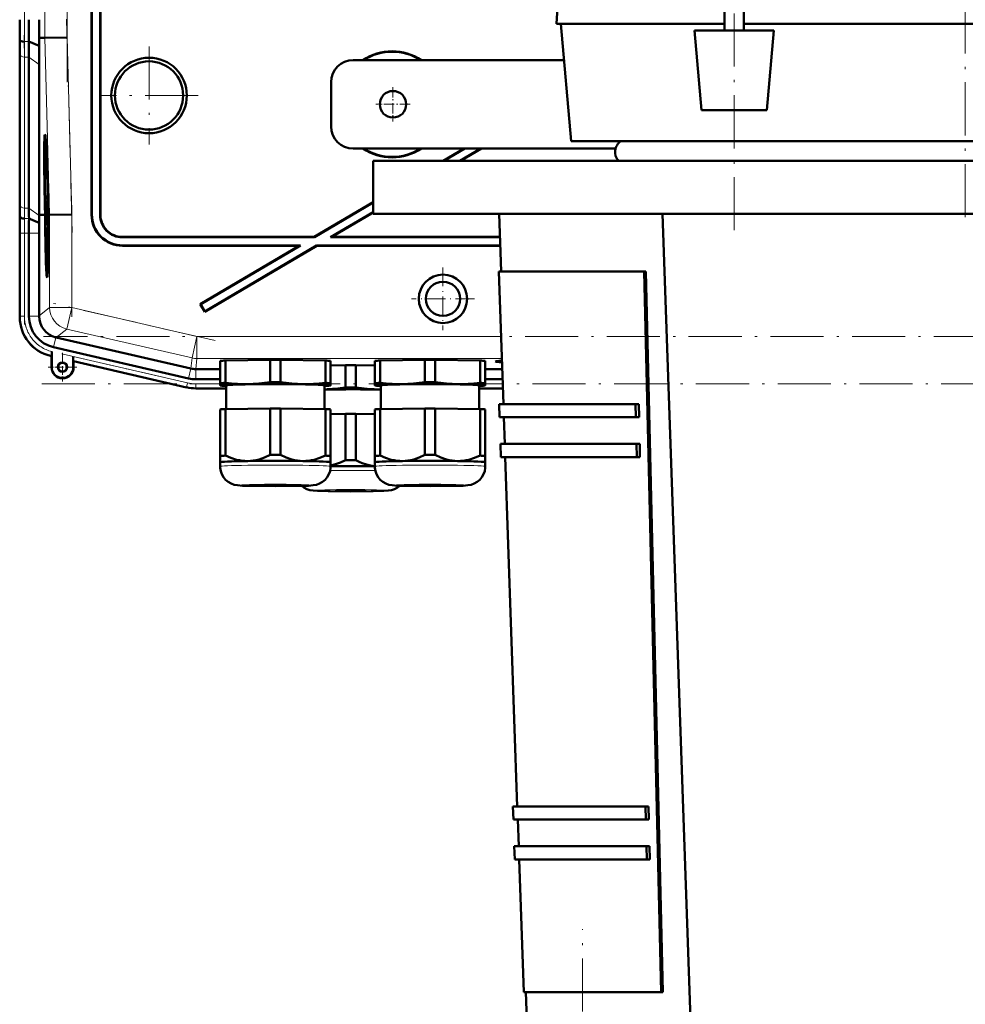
# Model space of a CAD drawing. Extents: x -1976 to 2357, y -1844 to 653.
# Tile 53 of 56: x 1622 to 1836, y 90 to 313. Entities that reach past the tile are written whole.
import ezdxf

# ---------------------------------------------------------------- set-up
doc = ezdxf.new("R2010")
doc.units = 0
doc.linetypes.add('DASHDOT', pattern=[18.5, 12, -3, 0.5, -3])

msp = doc.modelspace()

# ---------------------------------------------------------------- linework, layer by layer
at = {"color": 7, "linetype": 'DASHDOT', "lineweight": 18}
for p, q in [((1783.99, 265.15), (1783.99, 591.19)), ((1836.29, 268.1), (1836.29, 420.66)), ((1633.03, 418.59), (1633.03, 298.64)), ((1623.38, 303.59), (1623.38, 413.65)), ((1632.92, 312.85), (1634.19, 264.63)), ((1651.59, 306.71), (1651.59, 284.52)), ((1662.69, 295.62), (1640.49, 295.62)), ((1634.08, 270.82), (1634.08, 245.55)), ((1623.38, 243.79), (1623.38, 266.35)), ((1666.56, 240.16), (1629.96, 248.6)), ((2044.69, 241.11), (1627.7, 241.11)), ((1631.83, 237.19), (1663.14, 229.96)), ((1627.35, 230.4), (2045.03, 230.4)), ((1749.67, -207.6), (1749.67, 107.04))]:
    msp.add_line(p, q, dxfattribs=at)
at = {"color": 7, "lineweight": 50}
for p, q in [((1781.82, 310.32), (1781.82, 564.02)), ((1786.17, 310.32), (1786.17, 564.02)), ((1638.59, 268.61), (1638.59, 357.62)), ((1638.66, 268.68), (1638.66, 357.69)), ((1640.52, 357.69), (1640.52, 268.54)), ((1640.59, 357.62), (1640.59, 268.61)), ((1744.01, 315.5), (1743.79, 311.82)), ((1743.79, 311.82), (1755.11, 311.82)), ((1747.08, 285.32), (1744.76, 311.82)), ((1755.11, 311.82), (1781.82, 311.82)), ((1786.17, 311.82), (1886.42, 311.82)), ((1774.99, 310.32), (1792.99, 310.32)), ((1776.57, 292.32), (1774.99, 310.32)), ((1791.42, 292.32), (1792.99, 310.32)), ((1622.35, 308.19), (1622.32, 308.62)), ((1626.72, 306.81), (1624.38, 307.79)), ((1626.69, 308.62), (1628.04, 308.64)), ((1626.72, 306.81), (1626.69, 308.62)), ((1633.03, 308.7), (1628.04, 308.64)), ((1622.34, 271.55), (1622.34, 305.69)), ((1622.34, 271.55), (1622.34, 305.69)), ((1624.4, 270.13), (1624.4, 304.27)), ((1745.48, 303.62), (1697.79, 303.62)), ((1626.75, 268.62), (1626.75, 302.61)), ((1692.79, 288.62), (1692.79, 298.62)), ((1791.42, 292.32), (1776.57, 292.32)), ((1747.08, 285.32), (1914.58, 285.32)), ((1628.08, 284.98), (1628.27, 285.03)), ((1697.79, 283.62), (1757.15, 283.62)), ((1722.89, 283.62), (1718.15, 280.82)), ((1723.03, 283.62), (1718.28, 280.82)), ((1726.69, 283.62), (1721.95, 280.82)), ((1726.83, 283.62), (1722.08, 280.82)), ((1702.3, 280.82), (1970.3, 280.82)), ((1702.3, 268.82), (1702.3, 280.82)), ((1628.56, 277.53), (1628.56, 276.68)), ((1628.56, 276.68), (1628.59, 276.68)), ((1628.57, 276.73), (1628.58, 276.94)), ((1628.57, 276.73), (1628.59, 276.73)), ((1628.59, 275.03), (1628.63, 275.03)), ((1628.61, 274.31), (1628.59, 275.03)), ((1628.61, 274.31), (1628.66, 274.31)), ((1628.62, 273.82), (1628.61, 274.31)), ((1628.63, 275.56), (1628.62, 275.9)), ((1628.63, 275.7), (1628.63, 275.56)), ((1628.63, 275.07), (1628.63, 274.75)), ((1628.63, 274.75), (1628.64, 274.8)), ((1628.63, 274.75), (1628.67, 274.75)), ((1628.64, 274.87), (1628.67, 274.87)), ((1628.64, 274.8), (1628.64, 274.87)), ((1628.64, 274.8), (1628.67, 274.8)), ((1628.66, 274.36), (1628.66, 273.87)), ((1628.69, 273.58), (1628.6, 272.5)), ((1628.6, 272.09), (1628.69, 273.18)), ((1628.6, 272.5), (1628.6, 272.09)), ((1628.6, 272.09), (1628.75, 272.09)), ((1628.62, 273.82), (1628.7, 273.82)), ((1628.64, 271.84), (1628.76, 271.84)), ((1628.66, 273.87), (1628.69, 273.87)), ((1628.69, 273.58), (1628.69, 273.82)), ((1628.69, 273.58), (1628.7, 273.58)), ((1628.69, 273.18), (1628.69, 273.58)), ((1628.69, 273.18), (1628.72, 273.18)), ((1628.7, 271.84), (1628.7, 272.09)), ((1628.09, 268.64), (1628.03, 270.6)), ((1628.08, 270.6), (1628.13, 268.64)), ((1628.18, 268.64), (1628.12, 270.6)), ((1628.63, 270.57), (1628.67, 270.57)), ((1628.65, 269.87), (1628.63, 270.57)), ((1628.65, 269.87), (1628.67, 269.87)), ((1628.65, 269.37), (1628.65, 269.87)), ((1628.67, 269.92), (1628.67, 269.42)), ((1628.67, 269.42), (1628.72, 269.82)), ((1628.68, 270.71), (1628.7, 270.71)), ((1628.71, 270.22), (1628.68, 270.03)), ((1628.69, 271.65), (1628.71, 270.22)), ((1628.71, 271.65), (1628.69, 271.65)), ((1628.71, 271.65), (1628.76, 271.65)), ((1628.72, 269.82), (1628.71, 271.65)), ((1628.72, 269.82), (1628.81, 269.82)), ((1628.79, 270.61), (1628.84, 268.65)), ((1628.87, 271.12), (1628.82, 271.11)), ((1628.82, 271.11), (1628.87, 271.11)), ((1628.85, 270.1), (1628.89, 270.1)), ((1628.89, 270.1), (1628.85, 270.1)), ((1628.88, 268.65), (1628.85, 270.1)), ((1628.89, 270.1), (1628.93, 268.65)), ((1702.3, 271.47), (1688.98, 263.62)), ((1702.3, 271.39), (1689, 263.55)), ((1622.4, 268.19), (1622.36, 268.62)), ((1626.72, 266.84), (1624.42, 267.79)), ((1627.71, 268.63), (1626.75, 268.62)), ((1626.75, 268.47), (1626.75, 268.62)), ((1628.09, 268.63), (1627.71, 268.63)), ((1628.13, 268.64), (1628.18, 268.64)), ((1628.63, 268.83), (1628.65, 266.31)), ((1628.64, 268.83), (1628.63, 268.83)), ((1628.64, 268.83), (1628.83, 268.83)), ((1628.66, 266.94), (1628.64, 268.83)), ((1628.65, 269.37), (1628.82, 269.37)), ((1628.67, 269.42), (1628.82, 269.42)), ((1628.68, 267.25), (1628.73, 267.25)), ((1628.71, 268.78), (1628.83, 268.78)), ((1628.74, 267.6), (1628.83, 267.6)), ((1628.84, 268.65), (1628.88, 268.65)), ((1629.08, 268.65), (1628.93, 268.65)), ((1634.08, 268.71), (1629.08, 268.65)), ((1702.3, 269.23), (1692.66, 263.55)), ((1702.3, 269.15), (1692.92, 263.62)), ((1702.3, 268.82), (1970.3, 268.82)), ((1731.24, 255.82), (1730.79, 268.82)), ((1774.29, 80.82), (1767.79, 268.82)), ((1628.65, 266.31), (1628.82, 266.31)), ((1628.66, 266.36), (1628.73, 266.36)), ((1628.66, 265.77), (1628.66, 265.22)), ((1628.76, 265.77), (1628.66, 265.77)), ((1628.66, 265.22), (1628.75, 265.22)), ((1628.75, 265.22), (1628.67, 264.2)), ((1628.72, 266.85), (1628.73, 266.36)), ((1628.73, 266.36), (1628.82, 266.36)), ((1628.76, 265.77), (1628.82, 265.77)), ((1628.77, 264.96), (1628.76, 265.77)), ((1622.34, 245.47), (1622.34, 264.47)), ((1624.4, 245.67), (1624.4, 264.47)), ((1626.7, 245.76), (1626.7, 264.47)), ((1628.67, 264.2), (1628.68, 263.63)), ((1628.68, 263.63), (1628.77, 262.64)), ((1628.69, 263.92), (1628.7, 264.1)), ((1628.69, 263.92), (1628.79, 263.92)), ((1628.71, 263.74), (1628.69, 263.92)), ((1628.7, 264.1), (1628.77, 264.96)), ((1628.78, 262.98), (1628.71, 263.74)), ((1628.77, 264.96), (1628.81, 264.96)), ((1689, 263.55), (1645.52, 263.55)), ((1688.98, 263.62), (1645.59, 263.62)), ((1689, 263.55), (1688.98, 263.62)), ((1692.66, 263.55), (1692.92, 263.62)), ((1730.97, 263.55), (1692.66, 263.55)), ((1730.97, 263.62), (1692.92, 263.62)), ((1628.69, 262.61), (1628.69, 262.06)), ((1628.77, 262.61), (1628.69, 262.61)), ((1628.69, 262.06), (1628.76, 262.06)), ((1645.59, 261.62), (1685.59, 261.62)), ((1645.66, 261.69), (1685.85, 261.69)), ((1685.59, 261.62), (1663.19, 248.41)), ((1685.85, 261.69), (1663.29, 248.38)), ((1689.53, 261.62), (1664.21, 246.69)), ((1689.51, 261.69), (1664.24, 246.78)), ((1685.59, 261.62), (1685.85, 261.69)), ((1689.51, 261.69), (1731.04, 261.69)), ((1689.53, 261.62), (1689.51, 261.69)), ((1689.53, 261.62), (1731.04, 261.62)), ((1628.5, 256.18), (1628.7, 256.13)), ((1730.74, 255.82), (1763.64, 255.82)), ((1731.78, 225.82), (1730.74, 255.82)), ((1763.64, 255.82), (1763.98, 255.82)), ((1767.51, 92.82), (1763.64, 255.82)), ((1767.86, 92.82), (1763.98, 255.82)), ((1663.29, 248.38), (1663.19, 248.41)), ((1663.19, 248.41), (1664.21, 246.69)), ((1663.29, 248.38), (1664.24, 246.78)), ((1626.7, 245.76), (1626.7, 245.67)), ((1664.24, 246.78), (1664.21, 246.69)), ((1630.49, 240.91), (1630.58, 240.89)), ((1630.58, 240.89), (1661.05, 233.86)), ((1660.54, 231.61), (1629.97, 238.67)), ((1629.51, 236.66), (1629.31, 236.71)), ((1629.55, 236.69), (1629.51, 236.66)), ((1629.51, 234.16), (1629.51, 236.66)), ((1629.58, 237.33), (1629.57, 237)), ((1629.58, 234.16), (1629.58, 237.71)), ((1629.58, 237.71), (1629.58, 237.33)), ((1634.44, 236.59), (1634.44, 234.16)), ((1634.51, 235.51), (1634.47, 235.55)), ((1660.08, 229.6), (1634.51, 235.51)), ((1660.08, 229.6), (1634.51, 235.51)), ((1634.51, 235.51), (1634.51, 234.16)), ((1667.67, 230.56), (1667.67, 235.61)), ((1668.86, 235.66), (1678.99, 235.81)), ((1668.86, 230.61), (1668.86, 235.66)), ((1678.99, 230.76), (1678.99, 235.81)), ((1681.36, 235.81), (1691.49, 235.66)), ((1681.36, 230.76), (1681.36, 235.81)), ((1691.49, 230.61), (1691.49, 235.66)), ((1692.67, 230.56), (1692.67, 235.61)), ((1692.67, 234.56), (1696.04, 234.61)), ((1696.04, 229.56), (1696.04, 234.61)), ((1698.41, 234.61), (1702.67, 234.55)), ((1698.41, 229.56), (1698.41, 234.61)), ((1702.67, 230.56), (1702.67, 235.61)), ((1703.86, 235.66), (1713.99, 235.81)), ((1703.86, 230.61), (1703.86, 235.66)), ((1713.99, 230.76), (1713.99, 235.81)), ((1716.36, 235.81), (1726.49, 235.66)), ((1716.36, 230.76), (1716.36, 235.81)), ((1726.49, 230.61), (1726.49, 235.66)), ((1727.67, 230.56), (1727.67, 235.61)), ((1662.16, 233.73), (1662.17, 233.73)), ((1662.17, 233.73), (1667.67, 233.73)), ((1727.67, 233.73), (1731.5, 233.73)), ((1662.16, 231.43), (1667.67, 231.43)), ((1667.67, 230.56), (1667.67, 230.05)), ((1667.67, 230.05), (1667.67, 230.04)), ((1667.73, 230.02), (1667.67, 230.04)), ((1669.02, 224.67), (1669.02, 230.05)), ((1691.32, 230.05), (1691.32, 224.67)), ((1692.61, 230.02), (1692.67, 230.04)), ((1692.67, 230.05), (1692.67, 230.56)), ((1692.67, 230.04), (1692.67, 230.05)), ((1702.67, 230.56), (1702.67, 230.05)), ((1702.67, 230.05), (1702.67, 230.04)), ((1702.73, 230.02), (1702.67, 230.04)), ((1704.02, 224.67), (1704.02, 230.05)), ((1726.32, 230.05), (1726.32, 224.67)), ((1727.61, 230.02), (1727.67, 230.04)), ((1727.67, 231.43), (1731.58, 231.43)), ((1727.67, 230.05), (1727.67, 230.56)), ((1727.67, 230.04), (1727.67, 230.05)), ((1669.02, 229.37), (1662.16, 229.37)), ((1662.16, 229.37), (1669.02, 229.37)), ((1726.32, 229.37), (1731.65, 229.37)), ((1726.32, 229.37), (1731.65, 229.37)), ((1730.78, 225.82), (1761.68, 225.82)), ((1730.88, 222.82), (1730.78, 225.82)), ((1761.75, 222.82), (1761.68, 225.82)), ((1761.68, 225.82), (1762.39, 225.82)), ((1762.39, 225.82), (1762.46, 222.82)), ((1667.67, 224.61), (1667.67, 214.1)), ((1668.86, 224.66), (1678.99, 224.82)), ((1668.86, 224.66), (1668.86, 214.16)), ((1678.99, 224.82), (1678.99, 214.31)), ((1681.36, 224.82), (1691.49, 224.66)), ((1681.36, 224.82), (1681.36, 214.31)), ((1691.49, 224.66), (1691.49, 214.16)), ((1692.67, 224.61), (1692.67, 214.1)), ((1692.67, 223.57), (1696.04, 223.62)), ((1696.04, 223.62), (1696.04, 213.11)), ((1698.41, 223.62), (1702.67, 223.55)), ((1698.41, 223.62), (1698.41, 213.11)), ((1702.67, 224.61), (1702.67, 214.1)), ((1703.86, 224.66), (1713.99, 224.82)), ((1703.86, 224.66), (1703.86, 214.16)), ((1713.99, 224.82), (1713.99, 214.31)), ((1716.36, 224.82), (1726.49, 224.66)), ((1716.36, 224.82), (1716.36, 214.31)), ((1726.49, 224.66), (1726.49, 214.16)), ((1727.67, 224.61), (1727.67, 214.1)), ((1730.88, 222.82), (1761.75, 222.82)), ((1732.09, 216.82), (1731.88, 222.82)), ((1762.46, 222.82), (1761.75, 222.82)), ((1731.09, 216.82), (1761.9, 216.82)), ((1731.19, 213.82), (1731.09, 216.82)), ((1761.97, 213.82), (1761.9, 216.82)), ((1761.9, 216.82), (1762.61, 216.82)), ((1762.61, 216.82), (1762.68, 213.82)), ((1667.67, 214.1), (1667.67, 212.65)), ((1692.67, 212.65), (1692.67, 214.1)), ((1702.67, 214.1), (1702.67, 212.65)), ((1727.67, 212.65), (1727.67, 214.1)), ((1731.19, 213.82), (1761.97, 213.82)), ((1734.92, 134.82), (1732.19, 213.82)), ((1762.68, 213.82), (1761.97, 213.82)), ((1667.67, 211.7), (1667.67, 212.65)), ((1692.67, 212.65), (1692.67, 211.7)), ((1692.67, 212.65), (1692.67, 212.65)), ((1692.67, 212.64), (1692.67, 212.65)), ((1702.67, 211.7), (1702.67, 212.65)), ((1727.67, 212.65), (1727.67, 211.7)), ((1727.67, 212.65), (1727.67, 212.65)), ((1727.67, 212.64), (1727.67, 212.65)), ((1733.92, 134.82), (1763.91, 134.82)), ((1734.03, 131.82), (1733.92, 134.82)), ((1763.98, 131.82), (1763.91, 134.82)), ((1763.91, 134.82), (1764.61, 134.82)), ((1764.61, 134.82), (1764.69, 131.82)), ((1734.03, 131.82), (1763.98, 131.82)), ((1735.24, 125.82), (1735.03, 131.82)), ((1764.69, 131.82), (1763.98, 131.82)), ((1734.23, 125.82), (1764.13, 125.82)), ((1734.34, 122.82), (1734.23, 125.82)), ((1764.2, 122.82), (1764.13, 125.82)), ((1764.13, 125.82), (1764.83, 125.82)), ((1764.83, 125.82), (1764.91, 122.82)), ((1734.34, 122.82), (1764.2, 122.82)), ((1736.38, 92.82), (1735.34, 122.82)), ((1764.91, 122.82), (1764.2, 122.82)), ((1736.38, 92.82), (1767.51, 92.82)), ((1737.29, 80.82), (1736.88, 92.82)), ((1767.86, 92.82), (1767.51, 92.82))]:
    msp.add_line(p, q, dxfattribs=at)
at = {"color": 7, "lineweight": 18}
for p, q in [((1628.04, 408.6), (1628.04, 308.64)), ((1633.03, 308.7), (1633.03, 408.53)), ((1624.38, 307.79), (1623.35, 307.79)), ((1628.04, 308.64), (1629.08, 268.65)), ((1634.08, 268.71), (1633.03, 308.7)), ((1622.38, 304.96), (1622.38, 270.81)), ((1624.4, 304.27), (1623.38, 304.27)), ((1623.38, 270.13), (1623.38, 304.27)), ((1626.75, 302.61), (1624.4, 304.27)), ((1624.4, 270.13), (1623.38, 270.13)), ((1626.75, 268.47), (1624.4, 270.13)), ((1622.36, 268.62), (1622.32, 268.62)), ((1624.42, 267.79), (1623.4, 267.79)), ((1629.08, 268.65), (1629.08, 247.65)), ((1634.08, 247.65), (1634.08, 268.71)), ((1638.59, 268.61), (1638.66, 268.68)), ((1640.59, 268.61), (1640.52, 268.54)), ((1622.38, 264.47), (1622.34, 264.47)), ((1623.38, 264.47), (1622.38, 264.47)), ((1622.38, 245.67), (1622.38, 264.47)), ((1623.38, 264.47), (1624.4, 264.47)), ((1623.38, 245.67), (1623.38, 264.47)), ((1626.7, 264.47), (1624.4, 264.47)), ((1645.52, 263.55), (1645.59, 263.62)), ((1645.59, 261.62), (1645.66, 261.69)), ((1629.08, 247.65), (1626.7, 245.76)), ((1629.08, 247.65), (1634.08, 247.65)), ((1634.08, 247.65), (1632.96, 242.78)), ((1662.44, 241.11), (1634.08, 247.65)), ((1622.38, 245.67), (1622.34, 245.67)), ((1622.38, 245.67), (1623.38, 245.67)), ((1626.7, 245.67), (1624.4, 245.67)), ((1630.58, 240.89), (1632.96, 242.78)), ((1661.32, 236.24), (1632.96, 242.78)), ((1630.49, 240.91), (1629.97, 238.67)), ((1662.44, 241.11), (1661.32, 236.24)), ((1662.44, 241.11), (1662.44, 236.11)), ((1662.44, 241.11), (1731.25, 241.11)), ((1629.52, 236.7), (1629.51, 236.66)), ((1629.55, 236.69), (1629.52, 236.7)), ((1660.31, 230.61), (1634.44, 236.59)), ((1661.32, 236.24), (1661.05, 233.86)), ((1662.17, 233.73), (1662.44, 236.11)), ((1731.42, 236.11), (1662.44, 236.11)), ((1629.58, 234.16), (1629.51, 234.16)), ((1634.44, 234.16), (1634.51, 234.16)), ((1634.47, 235.55), (1660.09, 229.64)), ((1661.06, 233.85), (1660.54, 231.61)), ((1662.16, 233.73), (1662.16, 231.43)), ((1660.09, 229.64), (1660.08, 229.6)), ((1660.09, 229.64), (1660.31, 230.61)), ((1662.16, 230.4), (1667.67, 230.4)), ((1662.16, 229.4), (1662.16, 230.4)), ((1662.16, 229.4), (1669.02, 229.4)), ((1662.16, 229.4), (1662.16, 229.37)), ((1726.32, 229.4), (1731.65, 229.4)), ((1727.67, 230.4), (1731.62, 230.4))]:
    msp.add_line(p, q, dxfattribs=at)
at = {"color": 7, "linetype": 'DASHDOT', "lineweight": 18, "ltscale": 0.195001}
for p, q in [((1706.79, 297.52), (1706.79, 289.72)), ((1710.69, 293.62), (1702.89, 293.62))]:
    msp.add_line(p, q, dxfattribs=at)
at = {"color": 7, "linetype": 'DASHDOT', "lineweight": 18, "ltscale": 0.355368}
msp.add_line((1718.1, 256.72), (1718.1, 242.51), dxfattribs=at)
at = {"color": 7, "linetype": 'DASHDOT', "lineweight": 18, "ltscale": 0.355365}
msp.add_line((1725.21, 249.62), (1711, 249.62), dxfattribs=at)
at = {"color": 7, "linetype": 'DASHDOT', "lineweight": 18, "ltscale": 0.1625}
for p, q in [((1632.01, 237.41), (1632.01, 230.91)), ((1635.26, 234.16), (1628.76, 234.16))]:
    msp.add_line(p, q, dxfattribs=at)
at = {"color": 7, "lineweight": 50}
for points in [[(1628.6, 276.29), (1628.59, 276.24), (1628.58, 276.08), (1628.58, 275.02)], [(1628.61, 276.18), (1628.6, 276.26), (1628.6, 276.29)], [(1628.58, 275.02), (1628.6, 273.96), (1628.62, 273.82)], [(1628.59, 275.03), (1628.59, 275.73), (1628.6, 275.78), (1628.6, 275.79)], [(1628.6, 275.79), (1628.61, 275.77), (1628.62, 275.55), (1628.63, 275.07)], [(1628.64, 271.84), (1628.63, 271.73), (1628.62, 271.55)], [(1628.68, 270.71), (1628.65, 271.75), (1628.65, 271.82), (1628.64, 271.84)], [(1628.62, 270.57), (1628.64, 269.51), (1628.65, 269.37)], [(1628.63, 270.57), (1628.63, 271.24), (1628.64, 271.35)], [(1628.64, 271.35), (1628.66, 271.24), (1628.67, 270.58)], [(1628.71, 268.78), (1628.69, 268.6), (1628.67, 267.71)], [(1628.68, 267.25), (1628.7, 268.21), (1628.71, 268.27), (1628.71, 268.29)], [(1628.74, 267.6), (1628.72, 268.56), (1628.71, 268.73), (1628.71, 268.78)], [(1628.71, 268.29), (1628.72, 268.17), (1628.73, 267.58)], [(1628.73, 267.58), (1628.73, 266.92), (1628.72, 266.87), (1628.72, 266.85)], [(1628.73, 266.36), (1628.75, 266.87), (1628.74, 267.6)], [(1629.57, 237), (1629.55, 236.71), (1629.55, 236.69), (1629.55, 236.69)], [(1673.92, 230.34), (1672.74, 230.34), (1671.57, 230.38), (1670.22, 230.47), (1668.86, 230.61)], [(1678.99, 230.76), (1677.7, 230.59), (1676.44, 230.47), (1675.18, 230.38), (1673.92, 230.34)], [(1686.42, 230.34), (1685.17, 230.38), (1683.91, 230.47), (1682.64, 230.59), (1681.36, 230.76)], [(1691.49, 230.61), (1690.12, 230.47), (1688.78, 230.38), (1687.6, 230.34), (1686.42, 230.34)], [(1703.47, 229.14), (1702.21, 229.18), (1700.96, 229.27), (1699.69, 229.39), (1698.41, 229.56)], [(1708.92, 230.34), (1707.74, 230.34), (1706.57, 230.38), (1705.22, 230.47), (1703.86, 230.61)], [(1713.99, 230.76), (1712.7, 230.59), (1711.44, 230.47), (1710.18, 230.38), (1708.92, 230.34)], [(1721.42, 230.34), (1720.17, 230.38), (1718.91, 230.47), (1717.64, 230.59), (1716.36, 230.76)], [(1726.49, 230.61), (1725.12, 230.47), (1723.78, 230.38), (1722.6, 230.34), (1721.42, 230.34)], [(1673.92, 212.94), (1673.3, 212.95), (1672.68, 213), (1672.03, 213.1), (1671.38, 213.24), (1670.12, 213.63), (1668.86, 214.16)], [(1678.99, 214.31), (1677.73, 213.74), (1676.47, 213.31), (1675.82, 213.15), (1675.17, 213.04), (1674.55, 212.97), (1673.92, 212.94)], [(1686.42, 212.94), (1685.8, 212.97), (1685.18, 213.04), (1684.53, 213.15), (1683.88, 213.31), (1682.62, 213.74), (1681.36, 214.31)], [(1691.49, 214.16), (1690.23, 213.63), (1688.97, 213.24), (1688.32, 213.1), (1687.67, 213), (1687.05, 212.95), (1686.42, 212.94)], [(1708.92, 212.94), (1708.3, 212.95), (1707.68, 213), (1707.03, 213.1), (1706.38, 213.24), (1705.12, 213.63), (1703.86, 214.16)], [(1713.99, 214.31), (1712.73, 213.74), (1711.47, 213.31), (1710.82, 213.15), (1710.17, 213.04), (1709.55, 212.97), (1708.92, 212.94)], [(1721.42, 212.94), (1720.8, 212.97), (1720.18, 213.04), (1719.53, 213.15), (1718.88, 213.31), (1717.62, 213.74), (1716.36, 214.31)], [(1726.49, 214.16), (1725.23, 213.63), (1723.97, 213.24), (1723.32, 213.1), (1722.67, 213), (1722.05, 212.95), (1721.42, 212.94)], [(1680.17, 207.24), (1675.1, 207.29), (1672.7, 207.36), (1671.63, 207.44), (1670.86, 207.58), (1670.17, 207.83), (1669.5, 208.21), (1668.92, 208.7), (1668.43, 209.28), (1668.06, 209.94), (1667.81, 210.65), (1667.68, 211.4), (1667.67, 211.7)], [(1680.17, 207.24), (1685.25, 207.29), (1687.65, 207.36), (1688.72, 207.44), (1689.48, 207.58), (1690.18, 207.83), (1690.84, 208.21), (1691.43, 208.7), (1691.91, 209.28), (1692.29, 209.94), (1692.54, 210.65), (1692.66, 211.4), (1692.67, 211.7)], [(1696.04, 213.11), (1694.92, 212.6), (1693.8, 212.2), (1692.67, 211.92)], [(1702.67, 211.78), (1701.72, 211.93), (1700.77, 212.16), (1699.82, 212.48), (1699.12, 212.78), (1698.41, 213.11)], [(1715.17, 207.24), (1710.1, 207.29), (1707.7, 207.36), (1706.63, 207.44), (1705.86, 207.58), (1705.17, 207.83), (1704.5, 208.21), (1703.92, 208.7), (1703.43, 209.28), (1703.06, 209.94), (1702.81, 210.65), (1702.68, 211.4), (1702.67, 211.7)], [(1715.17, 207.24), (1720.25, 207.29), (1722.65, 207.36), (1723.72, 207.44), (1724.48, 207.58), (1725.18, 207.83), (1725.84, 208.21), (1726.43, 208.7), (1726.91, 209.28), (1727.29, 209.94), (1727.54, 210.65), (1727.66, 211.4), (1727.67, 211.7)], [(1697.22, 206.05), (1692.14, 206.09), (1689.74, 206.16), (1688.73, 206.24), (1688, 206.36), (1687.32, 206.59), (1686.65, 206.94), (1686.17, 207.31)], [(1697.22, 206.05), (1702.32, 206.09), (1704.72, 206.16), (1705.73, 206.24), (1706.47, 206.37), (1707.16, 206.6), (1707.82, 206.96), (1708.31, 207.34)]]:
    msp.add_lwpolyline(points, dxfattribs=at)
for centre, radius in [((1651.59, 295.62), 8.54), ((1651.59, 295.62), 7.72), ((1706.79, 293.62), 3), ((1718.1, 249.62), 5.47), ((1718.1, 249.62), 3.88), ((1632.01, 234.16), 1.07), ((1632.01, 234.16), 1)]:
    msp.add_circle(centre, radius, dxfattribs=at)
for centre, radius, start, end in [((1275.26, 312.67), 347.08, 359.3309, 0.0147), ((1204.33, 312.65), 420.07, 359.3362, 0.0142), ((1100.8, 312.72), 525.91, 359.5531, 0.0043), ((1414.98, 305.44), 207.36, 0.0695, 0.8788), ((1373.89, 303.97), 250.51, 0.0685, 0.8723), ((1325.36, 302.26), 301.39, 0.0679, 0.8668), ((1706.59, 293.62), 12, 56.4427, 123.5573), ((1706.59, 293.62), 11.9, 57.2111, 122.7889), ((1697.79, 298.62), 5, 90, 180), ((1697.79, 288.62), 5, 180, 270), ((1760.04, 282.82), 3, 123.5573, 221.8103), ((1628.13, 284.92), 0.0805, 131.3824, 175.1607), ((1706.59, 293.62), 12, 236.4427, 303.5573), ((1706.59, 293.62), 11.9, 237.2111, 302.7889), ((1628.44, 276.72), 0.129, 340.7839, 4.1342), ((1655.63, 275.16), 26.99, 179.3878, 180.6002), ((1625.79, 274.59), 2.88, 355.3642, 0.8659), ((1623.72, 274.25), 4.95, 355.5549, 0.5649), ((1415.12, 271.79), 207.22, 359.1215, 359.9313), ((1834.99, 271.79), 212.65, 180.0672, 180.8563), ((1793.7, 270.33), 169.29, 180.0674, 180.8603), ((1659.19, 270.96), 30.57, 178.907, 180.7397), ((1610.72, 270.32), 17.96, 358.714, 0.8172), ((1595.32, 270.4), 33.37, 359.353, 0.5324), ((1274.75, 264.56), 347.59, 359.9857, 0.6685), ((1979.67, 264.56), 357.33, 179.3489, 180.0131), ((1908.81, 264.54), 284.4, 179.3457, 180.0134), ((1741.52, 265.49), 114.81, 178.509, 179.3265), ((1570.41, 268.21), 58.27, 358.7578, 359.5115), ((1606.74, 267.28), 21.94, 357.5981, 359.9187), ((1645.59, 268.61), 6.99, 179.9842, 270.0158), ((1645.66, 268.68), 6.99, 179.9842, 270.0158), ((1645.52, 268.54), 5, 179.9843, 270.0157), ((1645.59, 268.61), 5, 179.9843, 270.0157), ((1827.1, 264.52), 200.39, 179.3393, 180.0144), ((1628.53, 266.35), 0.129, 340.7839, 4.1342), ((1631.33, 245.47), 8.99, 179.9916, 257.0084), ((1631.59, 245.67), 7.18, 179.9917, 257.0084), ((1631.7, 245.76), 5, 181.055, 255.9535), ((1632.01, 234.16), 2.5, 180, 360), ((1632.01, 234.16), 2.43, 180, 360), ((1662.16, 238.62), 9.25, 257.0008, 269.9996), ((1662.16, 238.62), 9.25, 257.0007, 269.9996), ((1662.16, 238.62), 7.19, 257.0007, 269.9996), ((1690.22, 268.26), 39.13, 271.6211, 278.5521), ((1704, 264.17), 35.03, 269.1343, 270.0373)]:
    msp.add_arc(centre, radius, start, end, dxfattribs=at)
at = {"color": 7, "lineweight": 18}
for centre, radius, start, end in [((1238.77, 312.66), 383.61, 359.3319, 0.0146), ((1204.58, 312.65), 418.8, 359.3343, 0.0144), ((1393.28, 304.68), 229.1, 0.0694, 0.8776), ((1373.46, 303.97), 249.92, 0.0689, 0.8746), ((1813.29, 271.04), 190.91, 180.0672, 180.8551), ((1793.36, 270.33), 169.99, 180.0672, 180.857), ((1943.21, 264.55), 320.83, 179.3498, 180.013), ((1909, 264.54), 285.63, 179.3484, 180.0131), ((1631.59, 245.67), 9.21, 179.995, 257.0049), ((1631.55, 245.67), 8.17, 179.9533, 198.521), ((1631.52, 245.63), 8.13, 198.374, 217.9741), ((1631.54, 245.62), 8.15, 217.7959, 237.3863), ((1631.58, 245.64), 8.18, 237.2765, 255.8645), ((1662.44, 241.11), 5, 257, 270), ((1662.16, 238.62), 9.21, 257.0008, 269.9996), ((1662.16, 238.6), 8.2, 256.9878, 270.0122)]:
    msp.add_arc(centre, radius, start, end, dxfattribs=at)
at = {"color": 7, "lineweight": 50}
for centre, major_axis, ratio, start_param, end_param in [((1623.35, 308.2), (1, 0), 0.414255, 3.173659, 4.709544), ((1628.45, 270.63), (-0.42, 16.16), 0.026173, 6.280576, 7.855052), ((1628.45, 270.63), (-0.42, 16.16), 0.026173, 4.741634, 6.280576), ((1628.46, 270.54), (0.38, -14.44), 0.026173, 3.226889, 4.707021), ((1628.45, 270.63), (-0.33, 12.78), 0.026173, 6.282843, 7.855052), ((1628.46, 270.54), (0.38, -14.44), 0.026173, 1.609988, 3.148207), ((1628.45, 270.63), (-0.33, 12.78), 0.026173, 4.710405, 6.280451), ((1623.4, 268.2), (1, 0), 0.414215, 3.173659, 4.709549), ((1628.49, 270.61), (0.14, -16.16), 0.026177, 4.834429, 4.834737), ((1628.51, 270.59), (0, -16.16), 0.026176, 4.834208, 6.285691), ((1628.51, 270.64), (0, 14.46), 0.026176, 1.709834, 3.133726), ((1628.51, 270.6), (0, -12.78), 0.026176, 4.866384, 6.285706), ((1628.51, 270.64), (0, 14.46), 0.026176, 3.133726, 4.574036), ((1628.51, 270.59), (0, -16.16), 0.026176, 0.002506, 1.449971), ((1628.51, 270.6), (0, -12.78), 0.026176, 0.00252, 1.417487), ((1628.97, 270.61), (0.09, -10.11), 0.026177, 4.834336, 4.888689), ((1628.97, 270.61), (0.09, -10.11), 0.026177, 5.150868, 5.21111), ((1634.47, 236.58), (0, -1.03), 0.034024, 4.704525, 6.240414), ((1662.17, 238.73), (4.97, -0.57), 0.999653, 4.598982, 4.823231), ((1680.17, 235.45), (13.8, 0), 0.026177, 2.531934, 2.704054), ((1680.17, 235.45), (13.8, 0), 0.026177, 1.484737, 1.656856), ((1680.17, 235.45), (13.8, 0), 0.026177, 0.437539, 0.609658), ((1697.22, 234.25), (13.8, 0), 0.026177, 1.484737, 1.656856), ((1715.17, 235.45), (13.8, 0), 0.026177, 2.531934, 2.704054), ((1715.17, 235.45), (13.8, 0), 0.026177, 1.484737, 1.656856), ((1715.17, 235.45), (13.8, 0), 0.026177, 0.437539, 0.609658), ((1750.17, 235.45), (-20.18, 0), 0.026177, 5.902705, 6.280911), ((1750.17, 235.45), (-20.18, 0), 0.026177, 6.280911, 6.665485), ((1680.17, 230.4), (-13.8, 0), 0.026177, 5.673527, 5.845646), ((1680.17, 230.05), (12.5, 0), 0.026177, 6.185296, 9.424778), ((1680.17, 230.05), (12.5, 0), 0.026177, 3.141593, 3.239482), ((1680.17, 230.05), (12.5, 0), 0.026177, 3.239482, 3.610643), ((1680.17, 230.05), (11.15, 0), 0.026177, 0, 3.141593), ((1680.17, 230.4), (-13.8, 0), 0.026177, 4.626329, 4.798449), ((1680.17, 230.05), (12.5, 0), 0.026177, 5.814135, 6.185296), ((1680.17, 230.4), (-13.8, 0), 0.026177, 3.579132, 3.751251), ((1697.22, 229.2), (-13.8, 0), 0.026177, 4.626329, 4.798449), ((1715.17, 230.4), (-13.8, 0), 0.026177, 5.673527, 5.845646), ((1715.17, 230.05), (12.5, 0), 0.026177, 6.185296, 9.424778), ((1715.17, 230.05), (12.5, 0), 0.026177, 3.141593, 3.239482), ((1715.17, 230.05), (12.5, 0), 0.026177, 3.239482, 3.610643), ((1715.17, 230.05), (11.15, 0), 0.026177, 0, 3.141593), ((1715.17, 230.4), (-13.8, 0), 0.026177, 4.626329, 4.798449), ((1715.17, 230.05), (12.5, 0), 0.026177, 5.814135, 6.185296), ((1715.17, 230.4), (-13.8, 0), 0.026177, 3.579132, 3.751251), ((1697.22, 228.86), (12.5, 0), 0.026177, 0.995399, 2.062164), ((1697.22, 228.86), (11.15, 0), 0.026177, 0.914669, 2.12817), ((1680.17, 224.46), (13.8, 0), 0.026177, 2.531934, 2.704054), ((1680.17, 224.46), (13.8, 0), 0.026177, 1.484737, 1.656856), ((1680.17, 224.46), (13.8, 0), 0.026177, 0.437539, 0.609658), ((1697.22, 223.26), (13.8, 0), 0.026177, 1.484737, 1.656856), ((1715.17, 224.46), (13.8, 0), 0.026177, 2.531934, 2.704054), ((1715.17, 224.46), (13.8, 0), 0.026177, 1.484737, 1.656856), ((1715.17, 224.46), (13.8, 0), 0.026177, 0.437539, 0.609658), ((1680.17, 213.95), (-13.8, 0), 0.026177, 5.673527, 5.845646), ((1680.17, 213.95), (-13.8, 0), 0.026177, 4.626329, 4.798449), ((1680.17, 213.95), (-13.8, 0), 0.026177, 3.579132, 3.751251), ((1715.17, 213.95), (-13.8, 0), 0.026177, 5.673527, 5.845646), ((1715.17, 213.95), (-13.8, 0), 0.026177, 4.626329, 4.798449), ((1715.17, 213.95), (-13.8, 0), 0.026177, 3.579132, 3.751251), ((1680.17, 212.65), (12.5, 0), 0.026177, 0, 3.141593), ((1697.22, 211.45), (12.5, 0), 0.026177, 1.119461, 1.943175), ((1697.22, 212.75), (-13.8, 0), 0.026177, 4.626329, 4.798449), ((1715.17, 212.65), (12.5, 0), 0.026177, 0, 3.141593), ((1680.17, 207.46), (3.5, 0), 0.026177, 0, 3.141593), ((1680.17, 207.46), (3.5, 0), 0.026177, 3.141593, 6.283185), ((1715.17, 207.46), (3.5, 0), 0.026177, 0, 3.141593), ((1715.17, 207.46), (3.5, 0), 0.026177, 3.141593, 6.283185), ((1697.22, 206.26), (3.5, 0), 0.026177, 0, 3.141593), ((1697.22, 206.26), (3.5, 0), 0.026177, 3.141593, 6.283185)]:
    msp.add_ellipse(centre, major_axis=major_axis, ratio=ratio, start_param=start_param, end_param=end_param, dxfattribs=at)
at = {"color": 7, "lineweight": 18}
for centre, major_axis, ratio, start_param, end_param in [((1623.38, 304.98), (-1, 0), 0.707107, 0.034907, 1.570796), ((1623.38, 270.84), (-1, 0), 0.707107, 0.034907, 1.570796), ((1634.08, 247.65), (-3.11, 3.91), 0.999441, 0.899117, 2.242476), ((1680.17, 211.7), (12.5, 0), 0.026177, 1.047198, 3.141593), ((1680.17, 211.7), (12.5, 0), 0.026177, 0, 1.047198), ((1715.17, 211.7), (12.5, 0), 0.026177, 1.047198, 3.141593), ((1715.17, 211.7), (12.5, 0), 0.026177, 0, 1.047198), ((1697.22, 210.5), (12.5, 0), 0.026177, 1.11074, 1.951397), ((1680.17, 207.46), (8.26, 0), 0.026177, 1.570796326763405, 7.853981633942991), ((1715.17, 207.46), (8.26, 0), 0.026177, 1.570796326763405, 7.853981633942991), ((1697.22, 206.26), (8.26, 0), 0.026177, 1.570796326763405, 7.853981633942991)]:
    msp.add_ellipse(centre, major_axis=major_axis, ratio=ratio, start_param=start_param, end_param=end_param, dxfattribs=at)

doc.saveas('drawing.dxf')
